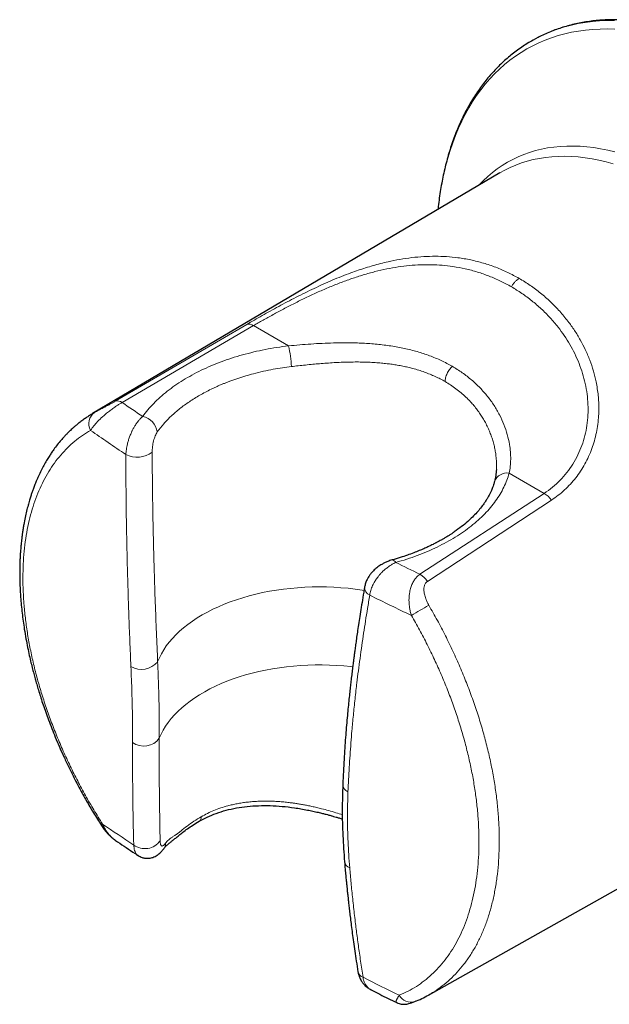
# Model space of a CAD drawing. Header units: millimetres. Extents: x 8 to 2236, y 12 to 2208.
# Tile 83 of 165: x 1913 to 1951, y 268 to 331. Entities that reach past the tile are written whole.
import ezdxf

# ---------------------------------------------------------------- set-up
doc = ezdxf.new("R2010")
doc.units = ezdxf.units.MM

msp = doc.modelspace()

# ---------------------------------------------------------------- linework, layer by layer
at = {"color": 7, "linetype": 'Continuous', "lineweight": 30}
for p, q in [((1944.136, 321.521), (1917.868, 305.98)), ((1944.136, 321.521), (1944.127, 321.516)), ((1917.838, 305.955), (1917.877, 305.98)), ((1943.911, 302.375), (1943.91, 302.362)), ((1939.535, 268.447), (1966.13, 283.423)), ((1935.872, 268.759), (1935.86, 268.765)), ((1939.509, 268.44), (1939.526, 268.45)), ((1938.648, 268.02), (1938.743, 268.064))]:
    msp.add_line(p, q, dxfattribs=at)
at = {"color": 252, "linetype": 'Continuous', "lineweight": 0}
for p, q in [((1919.33, 306.775), (1927.814, 311.739)), ((1928.247, 311.656), (1919.776, 306.696)), ((1930.508, 310.35), (1928.247, 311.656)), ((1917.877, 305.98), (1917.995, 306.054)), ((1944.734, 302.138), (1946.995, 300.832)), ((1946.995, 300.832), (1938.98, 295.61)), ((1939.463, 295.152), (1947.465, 300.395))]:
    msp.add_line(p, q, dxfattribs=at)
at = {"color": 252, "linetype": 'Continuous', "lineweight": 0, "flags": 128}
for points in [[(1951.52, 331.361), (1951.04, 331.357), (1950.567, 331.334), (1950.101, 331.292), (1949.643, 331.232), (1949.192, 331.153), (1948.749, 331.055), (1948.314, 330.94), (1947.888, 330.806), (1947.472, 330.653), (1947.064, 330.483), (1946.666, 330.294), (1946.594, 330.258)], [(1951.56, 330.796), (1951.078, 330.809), (1950.601, 330.803), (1950.131, 330.778), (1949.669, 330.735), (1949.214, 330.674), (1948.766, 330.594), (1948.327, 330.495), (1947.896, 330.378), (1947.473, 330.243), (1947.06, 330.09), (1946.656, 329.918), (1946.261, 329.729), (1945.877, 329.521), (1945.502, 329.296), (1945.138, 329.054), (1944.785, 328.794), (1944.443, 328.517), (1944.112, 328.223), (1943.792, 327.912), (1943.484, 327.585), (1943.188, 327.241), (1942.904, 326.882), (1942.633, 326.506), (1942.373, 326.115), (1942.127, 325.709), (1941.894, 325.288), (1941.673, 324.853), (1941.466, 324.403), (1941.272, 323.939), (1941.092, 323.462), (1940.925, 322.971), (1940.772, 322.467), (1940.633, 321.951), (1940.508, 321.423), (1940.397, 320.882), (1940.3, 320.331), (1940.218, 319.768), (1940.149, 319.195), (1940.146, 319.161)], [(1942.79, 320.725), (1943.065, 321.012), (1943.354, 321.284), (1943.654, 321.54), (1943.965, 321.778), (1944.287, 321.999), (1944.619, 322.203), (1944.962, 322.389), (1945.314, 322.557), (1945.676, 322.707), (1946.047, 322.84), (1946.427, 322.953), (1946.816, 323.049), (1947.213, 323.126), (1947.617, 323.185), (1948.03, 323.225), (1948.449, 323.246), (1948.875, 323.249), (1949.307, 323.233), (1949.745, 323.199), (1950.189, 323.146), (1950.637, 323.075), (1951.091, 322.985), (1951.548, 322.877)], [(1951.443, 322.109), (1950.985, 322.233), (1950.53, 322.339), (1950.08, 322.427), (1949.634, 322.496), (1949.194, 322.546), (1948.759, 322.578), (1948.331, 322.591), (1947.908, 322.585), (1947.493, 322.561), (1947.084, 322.518), (1946.683, 322.456), (1946.29, 322.376), (1945.906, 322.278), (1945.53, 322.161), (1945.163, 322.025), (1944.805, 321.872), (1944.457, 321.701), (1944.136, 321.521)], [(1922.064, 289.953), (1922.174, 290.215), (1922.304, 290.473), (1922.453, 290.728), (1922.622, 290.979), (1922.809, 291.226), (1923.014, 291.468), (1923.238, 291.704), (1923.479, 291.934), (1923.738, 292.158), (1924.013, 292.376), (1924.304, 292.586), (1924.611, 292.788), (1924.933, 292.983), (1925.27, 293.17), (1925.62, 293.347), (1925.983, 293.516), (1926.359, 293.675), (1926.746, 293.825), (1927.145, 293.965), (1927.553, 294.095), (1927.971, 294.214), (1928.398, 294.323), (1928.832, 294.421), (1929.274, 294.507), (1929.721, 294.583), (1930.174, 294.647), (1930.632, 294.7), (1931.092, 294.741), (1931.556, 294.771), (1932.021, 294.788), (1932.487, 294.795), (1932.954, 294.789), (1933.419, 294.771), (1933.883, 294.742), (1934.343, 294.701), (1934.801, 294.649), (1935.254, 294.585), (1935.376, 294.566)], [(1934.643, 289.635), (1934.527, 289.648), (1934.068, 289.694), (1933.607, 289.728), (1933.143, 289.75), (1932.679, 289.761), (1932.213, 289.759), (1931.749, 289.746), (1931.286, 289.722), (1930.825, 289.685), (1930.367, 289.637), (1929.914, 289.577), (1929.465, 289.506), (1929.022, 289.424), (1928.586, 289.331), (1928.158, 289.226), (1927.738, 289.111), (1927.327, 288.985), (1926.926, 288.849), (1926.536, 288.703), (1926.157, 288.547), (1925.79, 288.382), (1925.436, 288.208), (1925.096, 288.024), (1924.77, 287.833), (1924.459, 287.633), (1924.164, 287.426), (1923.884, 287.211), (1923.621, 286.99), (1923.376, 286.762), (1923.147, 286.528), (1922.937, 286.288), (1922.745, 286.044), (1922.572, 285.794), (1922.418, 285.541), (1922.284, 285.284), (1922.169, 285.024)]]:
    msp.add_lwpolyline(points, dxfattribs=at)
at = {"color": 7, "linetype": 'Continuous', "lineweight": 30, "flags": 128}
msp.add_lwpolyline([(1946.594, 330.258), (1946.278, 330.088), (1946.172, 330.027)], dxfattribs=at)
at = {"color": 252, "linetype": 'Continuous', "lineweight": 0}
for centre, radius, start, end in [((1927.942, 311.242), 0.513, 53.6249, 104.44761), ((1923.7, 308.74), 6.996, 2.25057, 13.30803), ((1919.475, 306.292), 0.504, 53.34323, 106.69395), ((1991.812, 410.945), 126.716, 235.35543, 236.08011), ((1918.524, 305.327), 0.9, 126.01589, 208.42621), ((1920.846, 304.612), 1.209, 8.81386, 77.87183), ((1991.139, 409.906), 128.121, 235.04455, 236.27917), ((1920.741, 304.754), 1.589, 242.74372, 307.69439), ((1944.595, 301.291), 0.859, 80.69965, 159.03745), ((1946.272, 299.584), 1.443, 34.21029, 59.90594), ((1937.172, 296.253), 0.278, 24.77497, 88.25986), ((2008.306, 439.525), 159.742, 243.65822, 244.27921), ((1938.247, 294.353), 1.455, 33.32198, 59.747), ((1935.989, 294.782), 0.577, 179.52456, 244.89824), ((2008.048, 439.206), 161.979, 243.48861, 244.54455), ((2038.751, 121.829), 198.363, 120.00488, 120.38174), ((1921.024, 290.829), 1.36, 239.76119, 319.90598), ((1921.17, 285.752), 1.236, 234.13143, 323.90098), ((1934.565, 282.089), 0.564, 183.83409, 246.41277), ((1924.552, 279.933), 0.327, 305.36801, 4.60692), ((1918.6, 279.314), 0.186, 117.62828, 154.98872), ((1993.959, 389.639), 133.519, 235.59391, 236.63181), ((1921.238, 279.106), 1.21, 233.689, 324.61222), ((1921.963, 278.242), 0.605, 324.40164, 359.82977), ((1934.608, 277.14), 0.5, 190.46021, 251.74359), ((1935.473, 270.075), 0.509, 194.31717, 251.52078), ((2010.859, 418.915), 167.347, 243.16365, 244.05648), ((1938.407, 268.852), 0.867, 208.93121, 286.1728)]:
    msp.add_arc(centre, radius, start, end, dxfattribs=at)
at = {"color": 7, "linetype": 'Continuous', "lineweight": 30}
for points, knots in [([(1960.604, 328.655), (1960.514, 328.707), (1960.252, 328.857), (1959.819, 329.093), (1959.305, 329.359), (1958.792, 329.61), (1958.279, 329.845), (1957.767, 330.063), (1957.257, 330.266), (1956.749, 330.453), (1956.243, 330.623), (1955.739, 330.777), (1955.239, 330.914), (1954.741, 331.035), (1954.247, 331.139), (1953.757, 331.226), (1953.271, 331.296), (1952.79, 331.349), (1952.314, 331.386), (1951.842, 331.405), (1951.377, 331.407), (1950.917, 331.392), (1950.464, 331.36), (1950.017, 331.311), (1949.577, 331.246), (1949.144, 331.163), (1948.719, 331.064), (1948.301, 330.949), (1947.891, 330.816), (1947.49, 330.668), (1947.097, 330.502), (1946.804, 330.367), (1946.644, 330.282), (1946.61, 330.264)], [0, 0, 0, 0, 0.017794, 0.05155, 0.08531, 0.119071, 0.152832, 0.186591, 0.220347, 0.254099, 0.287844, 0.321581, 0.355307, 0.389019, 0.422716, 0.456394, 0.49005, 0.523681, 0.557285, 0.590856, 0.624394, 0.657895, 0.691358, 0.72478, 0.758161, 0.791501, 0.8248, 0.85806, 0.891284, 0.924476, 0.957641, 0.990783, 1, 1, 1, 1]), ([(1946.172, 330.025), (1946.114, 329.992), (1945.931, 329.888), (1945.634, 329.695), (1945.279, 329.449), (1944.935, 329.187), (1944.601, 328.91), (1944.277, 328.617), (1943.963, 328.309), (1943.66, 327.987), (1943.368, 327.65), (1943.086, 327.298), (1942.816, 326.932), (1942.557, 326.551), (1942.31, 326.157), (1942.075, 325.749), (1941.851, 325.328), (1941.64, 324.893), (1941.441, 324.446), (1941.255, 323.986), (1941.081, 323.514), (1940.92, 323.03), (1940.772, 322.534), (1940.637, 322.028), (1940.516, 321.51), (1940.407, 320.982), (1940.311, 320.444), (1940.23, 319.896), (1940.175, 319.468), (1940.151, 319.22), (1940.146, 319.16)], [0, 0, 0, 0, 0.017072, 0.053729, 0.090389, 0.127065, 0.163771, 0.200517, 0.237317, 0.274178, 0.31111, 0.348119, 0.385208, 0.422382, 0.459641, 0.496983, 0.534408, 0.571912, 0.60949, 0.647137, 0.684848, 0.722615, 0.760433, 0.798295, 0.836196, 0.874128, 0.912087, 0.950068, 0.988066, 1, 1, 1, 1]), ([(1917.868, 305.98), (1917.798, 305.938), (1917.65, 305.848), (1917.438, 305.706), (1917.22, 305.553), (1917.016, 305.398), (1916.83, 305.248), (1916.678, 305.117), (1916.551, 305.004), (1916.432, 304.893), (1916.303, 304.768), (1916.158, 304.62), (1916, 304.452), (1915.807, 304.233), (1915.592, 303.971), (1915.382, 303.691), (1915.208, 303.44), (1915.053, 303.204), (1914.891, 302.941), (1914.718, 302.636), (1914.542, 302.298), (1914.38, 301.959), (1914.24, 301.637), (1914.125, 301.352), (1914.031, 301.101), (1913.951, 300.871), (1913.874, 300.641), (1913.791, 300.371), (1913.7, 300.05), (1913.605, 299.677), (1913.512, 299.266), (1913.439, 298.886), (1913.382, 298.55), (1913.342, 298.282), (1913.308, 298.035), (1913.283, 297.822), (1913.264, 297.647), (1913.251, 297.511), (1913.239, 297.385), (1913.227, 297.242), (1913.212, 297.053), (1913.197, 296.818), (1913.182, 296.527), (1913.171, 296.181), (1913.165, 295.791), (1913.167, 295.382), (1913.177, 294.968), (1913.196, 294.548), (1913.235, 293.929), (1913.313, 293.103), (1913.436, 292.208), (1913.562, 291.466), (1913.67, 290.902), (1913.78, 290.386), (1913.888, 289.918), (1913.992, 289.499), (1914.089, 289.127), (1914.185, 288.775), (1914.288, 288.418), (1914.403, 288.033), (1914.533, 287.618), (1914.679, 287.175), (1914.843, 286.701), (1915.03, 286.188), (1915.236, 285.649), (1915.464, 285.083), (1915.713, 284.493), (1915.994, 283.862), (1916.308, 283.192), (1916.657, 282.488), (1917.041, 281.753), (1917.463, 280.99), (1917.927, 280.196), (1918.26, 279.665), (1918.431, 279.393)], [0, 0, 0, 0, 0.010074, 0.021171, 0.033308, 0.046155, 0.057443, 0.066752, 0.074084, 0.080993, 0.089028, 0.098266, 0.108512, 0.119585, 0.136731, 0.153111, 0.165254, 0.176193, 0.189588, 0.204803, 0.220743, 0.237389, 0.251463, 0.26396, 0.274689, 0.283755, 0.293134, 0.303578, 0.317242, 0.332153, 0.34822, 0.365441, 0.375799, 0.38625, 0.395448, 0.403219, 0.409564, 0.414485, 0.418016, 0.423187, 0.429945, 0.438289, 0.448219, 0.460721, 0.474606, 0.488606, 0.502648, 0.516732, 0.53086, 0.564325, 0.59803, 0.617496, 0.635368, 0.651643, 0.666322, 0.679407, 0.691008, 0.701234, 0.712348, 0.724348, 0.737235, 0.751008, 0.765667, 0.781452, 0.79892, 0.816019, 0.834485, 0.85432, 0.875523, 0.898093, 0.921591, 0.946408, 0.972544, 1, 1, 1, 1]), ([(1943.914, 302.369), (1943.903, 302.235), (1943.882, 301.967), (1943.823, 301.721), (1943.793, 301.597)], [0, 0, 0, 0, 0.497922, 1, 1, 1, 1]), ([(1943.793, 301.597), (1943.773, 301.526), (1943.736, 301.397), (1943.673, 301.221), (1943.617, 301.082), (1943.57, 300.974), (1943.527, 300.883), (1943.484, 300.796), (1943.422, 300.675), (1943.335, 300.521), (1943.224, 300.341), (1943.079, 300.127), (1942.891, 299.876), (1942.647, 299.589), (1942.371, 299.301), (1942.048, 298.998), (1941.659, 298.673), (1941.304, 298.413), (1941.029, 298.228), (1940.859, 298.118), (1940.682, 298.008), (1940.511, 297.906), (1940.358, 297.819), (1940.232, 297.75), (1940.136, 297.698), (1940.065, 297.66), (1940.002, 297.627), (1939.925, 297.587), (1939.818, 297.533), (1939.668, 297.459), (1939.47, 297.366), (1939.219, 297.252), (1938.919, 297.125), (1938.566, 296.985), (1938.158, 296.836), (1937.693, 296.68), (1937.357, 296.582), (1937.18, 296.531)], [0, 0, 0, 0, 0.035422, 0.064852, 0.088274, 0.105674, 0.119488, 0.134103, 0.149609, 0.180351, 0.211463, 0.240634, 0.288823, 0.338955, 0.388326, 0.439108, 0.499915, 0.565136, 0.58658, 0.608478, 0.63083, 0.652813, 0.671507, 0.685933, 0.697168, 0.705207, 0.710456, 0.719008, 0.731102, 0.746739, 0.768953, 0.795808, 0.827309, 0.863468, 0.904294, 0.9498, 1, 1, 1, 1]), ([(1937.18, 296.531), (1937.089, 296.503), (1936.922, 296.451), (1936.7, 296.349), (1936.527, 296.255), (1936.386, 296.167), (1936.263, 296.079), (1936.145, 295.987), (1936.03, 295.884), (1935.908, 295.761), (1935.786, 295.617), (1935.667, 295.448), (1935.561, 295.258), (1935.466, 295.034), (1935.43, 294.872), (1935.412, 294.787)], [0, 0, 0, 0, 0.110602, 0.202009, 0.275037, 0.333163, 0.389707, 0.446036, 0.502321, 0.564433, 0.643722, 0.715959, 0.800231, 0.895645, 1, 1, 1, 1]), ([(1935.412, 294.787), (1935.373, 294.559), (1935.298, 294.12), (1935.195, 293.487), (1935.102, 292.903), (1935.02, 292.368), (1934.948, 291.885), (1934.886, 291.453), (1934.832, 291.071), (1934.786, 290.735), (1934.747, 290.445), (1934.715, 290.201), (1934.689, 290.001), (1934.667, 289.828), (1934.646, 289.664), (1934.617, 289.427), (1934.577, 289.104), (1934.531, 288.71), (1934.485, 288.301), (1934.438, 287.876), (1934.389, 287.409), (1934.338, 286.892), (1934.284, 286.321), (1934.231, 285.71), (1934.179, 285.061), (1934.13, 284.375), (1934.082, 283.642), (1934.038, 282.862), (1934.015, 282.327), (1934.003, 282.051)], [0, 0, 0, 0, 0.053185, 0.102546, 0.148092, 0.189831, 0.227769, 0.261336, 0.291247, 0.317504, 0.340112, 0.359384, 0.374876, 0.387246, 0.399993, 0.413635, 0.443037, 0.475888, 0.506463, 0.539518, 0.575975, 0.616679, 0.66163, 0.710827, 0.761101, 0.815153, 0.872984, 0.934598, 1, 1, 1, 1]), ([(1934.003, 282.051), (1933.987, 281.502), (1933.955, 280.405), (1933.994, 278.736), (1934.075, 277.612), (1934.116, 277.05)], [0, 0, 0, 0, 0.333208, 0.666071, 1, 1, 1, 1]), ([(1924.741, 279.666), (1924.914, 279.76), (1925.265, 279.951), (1925.846, 280.186), (1926.473, 280.382), (1927.141, 280.53), (1927.842, 280.629), (1928.568, 280.679), (1929.317, 280.68), (1930.093, 280.634), (1930.899, 280.54), (1931.565, 280.426), (1932.073, 280.321), (1932.398, 280.248), (1932.681, 280.179), (1932.911, 280.12), (1933.087, 280.073), (1933.212, 280.039), (1933.316, 280.01), (1933.43, 279.977), (1933.582, 279.933), (1933.771, 279.876), (1933.909, 279.833), (1933.983, 279.81)], [0, 0, 0, 0, 0.071197, 0.144786, 0.220533, 0.297112, 0.374679, 0.452253, 0.529993, 0.609284, 0.690623, 0.774185, 0.809371, 0.84303, 0.871382, 0.894322, 0.911871, 0.924034, 0.932017, 0.943027, 0.958263, 0.977735, 1, 1, 1, 1]), ([(1922.455, 277.891), (1922.497, 277.943), (1922.578, 278.045), (1922.725, 278.18), (1922.88, 278.309), (1923.05, 278.441), (1923.235, 278.584), (1923.446, 278.76), (1923.694, 278.968), (1923.992, 279.189), (1924.34, 279.427), (1924.603, 279.584), (1924.741, 279.666)], [0, 0, 0, 0, 0.095815, 0.184166, 0.264588, 0.337417, 0.4161, 0.507297, 0.611184, 0.727901, 0.85749, 1, 1, 1, 1]), ([(1918.431, 279.393), (1918.489, 279.306), (1918.597, 279.145), (1918.768, 278.941), (1918.919, 278.782), (1919.058, 278.654), (1919.199, 278.535), (1919.299, 278.464), (1919.35, 278.427)], [0, 0, 0, 0, 0.232823, 0.430168, 0.592852, 0.725745, 0.8587, 1, 1, 1, 1]), ([(1919.35, 278.427), (1919.393, 278.398), (1919.807, 278.116), (1920.293, 277.791), (1920.738, 277.498), (1920.805, 277.453)], [0, 0, 0, 0, 0.089675, 0.862012, 1, 1, 1, 1]), ([(1920.806, 277.453), (1920.848, 277.427), (1920.928, 277.379), (1921.053, 277.329), (1921.167, 277.298), (1921.274, 277.28), (1921.378, 277.273), (1921.483, 277.276), (1921.59, 277.289), (1921.706, 277.316), (1921.836, 277.361), (1921.962, 277.424), (1922.089, 277.508), (1922.212, 277.61), (1922.337, 277.736), (1922.415, 277.838), (1922.455, 277.891)], [0, 0, 0, 0, 0.073776, 0.140717, 0.199781, 0.250269, 0.303865, 0.354874, 0.410279, 0.469677, 0.538307, 0.628362, 0.70871, 0.798306, 0.89577, 1, 1, 1, 1]), ([(1934.116, 277.05), (1934.129, 276.891), (1934.155, 276.595), (1934.193, 276.183), (1934.226, 275.838), (1934.254, 275.557), (1934.275, 275.35), (1934.291, 275.195), (1934.305, 275.059), (1934.322, 274.903), (1934.342, 274.716), (1934.369, 274.476), (1934.403, 274.174), (1934.446, 273.806), (1934.496, 273.39), (1934.554, 272.925), (1934.621, 272.415), (1934.696, 271.862), (1934.781, 271.265), (1934.875, 270.622), (1934.944, 270.178), (1934.98, 269.949)], [0, 0, 0, 0, 0.066486, 0.123907, 0.172256, 0.211526, 0.241715, 0.259111, 0.276765, 0.298665, 0.324812, 0.355207, 0.400039, 0.45176, 0.510376, 0.575894, 0.648322, 0.726194, 0.810753, 0.902016, 1, 1, 1, 1]), ([(1934.98, 269.949), (1934.994, 269.876), (1935.021, 269.742), (1935.088, 269.569), (1935.155, 269.433), (1935.217, 269.332), (1935.272, 269.254), (1935.332, 269.178), (1935.406, 269.095), (1935.515, 268.991), (1935.668, 268.87), (1935.798, 268.798), (1935.871, 268.757)], [0, 0, 0, 0, 0.1412999, 0.261049, 0.3587462, 0.4350823, 0.4922647, 0.5448844, 0.622385, 0.7106805, 0.8375791, 1, 1, 1, 1]), ([(1935.871, 268.757), (1936.043, 268.67), (1936.576, 268.401), (1937.115, 268.136), (1937.48, 267.957)], [0, 0, 0, 0, 0.323323, 1, 1, 1, 1]), ([(1938.648, 268.02), (1938.801, 268.085), (1939.102, 268.213), (1939.387, 268.368), (1939.528, 268.444)], [0, 0, 0, 0, 0.50801, 1, 1, 1, 1]), ([(1937.478, 267.956), (1937.529, 267.934), (1937.622, 267.894), (1937.758, 267.864), (1937.855, 267.852), (1937.919, 267.85), (1937.975, 267.849), (1938.041, 267.853), (1938.138, 267.866), (1938.267, 267.893), (1938.437, 267.94), (1938.574, 267.992), (1938.648, 268.02)], [0, 0, 0, 0, 0.112429, 0.204768, 0.273129, 0.307441, 0.334198, 0.408212, 0.512635, 0.646947, 0.809641, 1, 1, 1, 1])]:
    msp.add_open_spline(points, degree=3, knots=knots, dxfattribs=at)
at = {"color": 252, "linetype": 'Continuous', "lineweight": 0}
for points, knots in [([(1927.814, 311.739), (1927.975, 311.833), (1928.296, 312.019), (1928.803, 312.308), (1929.328, 312.601), (1929.869, 312.897), (1930.424, 313.193), (1930.99, 313.487), (1931.569, 313.777), (1932.153, 314.059), (1932.741, 314.331), (1933.331, 314.589), (1933.93, 314.836), (1934.488, 315.05), (1935.006, 315.234), (1935.48, 315.39), (1935.958, 315.534), (1936.439, 315.666), (1937.017, 315.806), (1937.694, 315.942), (1938.468, 316.055), (1939.228, 316.122), (1939.974, 316.143), (1940.703, 316.119), (1941.467, 316.044), (1942.264, 315.909), (1943.082, 315.703), (1943.878, 315.433), (1944.649, 315.106), (1945.137, 314.839), (1945.382, 314.705)], [0, 0, 0, 0, 0.031635, 0.063162, 0.094723, 0.12646, 0.157926, 0.189385, 0.220972, 0.252819, 0.283819, 0.314965, 0.346373, 0.378152, 0.402826, 0.42768, 0.452762, 0.478115, 0.503782, 0.544687, 0.586383, 0.62901, 0.669427, 0.710582, 0.75257, 0.801453, 0.851233, 0.901079, 0.950398, 1, 1, 1, 1]), ([(1944.88, 314.165), (1944.647, 314.293), (1944.182, 314.549), (1943.448, 314.864), (1942.691, 315.128), (1941.912, 315.334), (1941.155, 315.475), (1940.429, 315.558), (1939.737, 315.594), (1939.029, 315.589), (1938.308, 315.542), (1937.574, 315.452), (1936.833, 315.32), (1936.084, 315.149), (1935.329, 314.939), (1934.575, 314.695), (1933.822, 314.42), (1933.073, 314.117), (1932.331, 313.792), (1931.598, 313.449), (1930.878, 313.093), (1930.178, 312.73), (1929.502, 312.367), (1928.853, 312.006), (1928.449, 311.773), (1928.247, 311.656)], [0, 0, 0, 0, 0.050057, 0.099944, 0.15017, 0.200278, 0.24994, 0.291753, 0.333112, 0.374154, 0.416378, 0.458082, 0.499439, 0.541452, 0.583082, 0.624532, 0.666109, 0.707521, 0.748986, 0.790698, 0.832428, 0.874398, 0.916175, 0.957972, 1, 1, 1, 1]), ([(1945.382, 314.705), (1945.336, 314.674), (1945.242, 314.613), (1945.107, 314.484), (1944.982, 314.335), (1944.914, 314.222), (1944.88, 314.165)], [0, 0, 0, 0, 0.247515, 0.499991, 0.752472, 1, 1, 1, 1]), ([(1947.465, 300.395), (1947.612, 300.497), (1947.905, 300.699), (1948.311, 301.046), (1948.689, 301.424), (1949.036, 301.833), (1949.349, 302.268), (1949.627, 302.728), (1949.871, 303.212), (1950.075, 303.713), (1950.241, 304.228), (1950.369, 304.753), (1950.46, 305.293), (1950.508, 305.802), (1950.524, 306.276), (1950.514, 306.711), (1950.482, 307.15), (1950.425, 307.591), (1950.33, 308.121), (1950.176, 308.736), (1949.943, 309.43), (1949.658, 310.101), (1949.327, 310.743), (1948.955, 311.355), (1948.513, 311.977), (1947.998, 312.599), (1947.406, 313.207), (1946.769, 313.764), (1946.096, 314.27), (1945.621, 314.56), (1945.382, 314.705)], [0, 0, 0, 0, 0.031635, 0.063162, 0.094723, 0.12646, 0.157926, 0.189385, 0.220972, 0.252819, 0.283819, 0.314965, 0.346373, 0.378152, 0.402826, 0.42768, 0.452762, 0.478115, 0.503782, 0.544687, 0.586383, 0.62901, 0.669427, 0.710582, 0.75257, 0.801453, 0.851233, 0.901079, 0.950398, 1, 1, 1, 1]), ([(1944.88, 314.165), (1945.107, 314.028), (1945.56, 313.753), (1946.202, 313.274), (1946.81, 312.75), (1947.377, 312.179), (1947.871, 311.598), (1948.295, 311.017), (1948.654, 310.447), (1948.973, 309.848), (1949.249, 309.225), (1949.477, 308.58), (1949.652, 307.92), (1949.771, 307.248), (1949.83, 306.568), (1949.827, 305.89), (1949.761, 305.218), (1949.63, 304.559), (1949.435, 303.918), (1949.175, 303.302), (1948.852, 302.716), (1948.47, 302.17), (1948.031, 301.67), (1947.543, 301.216), (1947.178, 300.961), (1946.995, 300.832)], [0, 0, 0, 0, 0.050057, 0.099944, 0.15017, 0.200278, 0.24994, 0.291753, 0.333112, 0.374154, 0.416378, 0.458082, 0.499439, 0.541452, 0.583082, 0.624532, 0.666109, 0.707521, 0.748986, 0.790698, 0.832428, 0.874398, 0.916175, 0.957972, 1, 1, 1, 1]), ([(1921.1, 305.793), (1921.208, 305.937), (1921.423, 306.223), (1921.8, 306.637), (1922.217, 307.037), (1922.675, 307.422), (1923.171, 307.79), (1923.702, 308.139), (1924.269, 308.469), (1924.868, 308.777), (1925.496, 309.063), (1926.151, 309.325), (1926.831, 309.562), (1927.534, 309.775), (1928.255, 309.961), (1928.993, 310.12), (1929.744, 310.253), (1930.253, 310.318), (1930.508, 310.35)], [0, 0, 0, 0, 0.0626921, 0.1251334, 0.1875703, 0.2502492, 0.3128782, 0.3752721, 0.4376771, 0.5003393, 0.5629266, 0.6252782, 0.6876396, 0.7502567, 0.8127933, 0.8750992, 0.9374197, 1, 1, 1, 1]), ([(1930.508, 310.35), (1930.747, 310.373), (1931.227, 310.418), (1931.951, 310.474), (1932.678, 310.517), (1933.483, 310.547), (1934.359, 310.557), (1935.298, 310.531), (1936.219, 310.464), (1937.115, 310.354), (1937.98, 310.195), (1938.812, 309.986), (1939.605, 309.725), (1940.361, 309.413), (1940.824, 309.161), (1941.056, 309.035)], [0, 0, 0, 0, 0.062236, 0.124617, 0.187358, 0.250667, 0.334252, 0.417623, 0.501241, 0.585023, 0.668142, 0.751072, 0.834344, 0.91715, 1, 1, 1, 1]), ([(1930.691, 309.015), (1930.5, 308.99), (1930.106, 308.94), (1929.505, 308.838), (1928.877, 308.711), (1928.284, 308.567), (1927.732, 308.412), (1927.224, 308.252), (1926.82, 308.109), (1926.517, 307.993), (1926.315, 307.912), (1926.112, 307.827), (1925.91, 307.739), (1925.709, 307.647), (1925.323, 307.463), (1924.773, 307.172), (1924.099, 306.754), (1923.484, 306.304), (1922.933, 305.826), (1922.442, 305.325), (1922.175, 304.973), (1922.041, 304.797)], [0, 0, 0, 0, 0.050793, 0.104922, 0.162386, 0.223183, 0.270756, 0.320185, 0.371472, 0.392131, 0.413076, 0.434308, 0.455826, 0.477631, 0.499722, 0.583088, 0.666443, 0.749786, 0.83295, 0.916355, 1, 1, 1, 1]), ([(1940.603, 308.047), (1940.501, 308.104), (1940.295, 308.219), (1939.97, 308.376), (1939.63, 308.524), (1939.275, 308.66), (1938.904, 308.784), (1938.546, 308.887), (1938.201, 308.973), (1937.869, 309.045), (1937.529, 309.108), (1937.191, 309.161), (1936.848, 309.205), (1936.484, 309.243), (1936.087, 309.274), (1935.666, 309.297), (1935.233, 309.31), (1934.793, 309.312), (1934.346, 309.306), (1933.895, 309.292), (1933.433, 309.269), (1932.969, 309.239), (1932.513, 309.203), (1932.058, 309.163), (1931.601, 309.117), (1931.14, 309.067), (1930.839, 309.032), (1930.691, 309.015)], [0, 0, 0, 0, 0.039448, 0.07945, 0.120017, 0.161155, 0.202874, 0.24518, 0.278885, 0.313948, 0.350371, 0.384519, 0.417671, 0.453889, 0.493171, 0.53481, 0.576446, 0.61808, 0.660556, 0.702821, 0.744876, 0.789742, 0.832017, 0.87171, 0.915899, 0.958657, 1, 1, 1, 1]), ([(1941.056, 309.035), (1941.025, 309.002), (1940.964, 308.936), (1940.879, 308.822), (1940.801, 308.697), (1940.733, 308.565), (1940.678, 308.43), (1940.638, 308.295), (1940.611, 308.166), (1940.606, 308.086), (1940.603, 308.047)], [0, 0, 0, 0, 0.120386, 0.244642, 0.371621, 0.500005, 0.628388, 0.755364, 0.879618, 1, 1, 1, 1]), ([(1944.734, 302.138), (1944.761, 302.283), (1944.815, 302.574), (1944.84, 303.033), (1944.826, 303.504), (1944.76, 304.037), (1944.629, 304.628), (1944.414, 305.269), (1944.126, 305.899), (1943.771, 306.511), (1943.35, 307.095), (1942.866, 307.646), (1942.321, 308.157), (1941.722, 308.627), (1941.278, 308.899), (1941.056, 309.035)], [0, 0, 0, 0, 0.062236, 0.124617, 0.187358, 0.250667, 0.334252, 0.417623, 0.501241, 0.585023, 0.668142, 0.751072, 0.834344, 0.91715, 1, 1, 1, 1]), ([(1940.603, 308.047), (1940.723, 307.975), (1940.964, 307.83), (1941.307, 307.588), (1941.638, 307.327), (1941.953, 307.044), (1942.227, 306.765), (1942.467, 306.492), (1942.678, 306.225), (1942.869, 305.955), (1943.044, 305.679), (1943.208, 305.391), (1943.36, 305.087), (1943.494, 304.778), (1943.607, 304.476), (1943.703, 304.168), (1943.783, 303.858), (1943.845, 303.548), (1943.893, 303.212), (1943.919, 302.86), (1943.925, 302.571), (1943.914, 302.415), (1943.911, 302.375)], [0, 0, 0, 0, 0.054774, 0.110474, 0.167118, 0.224721, 0.2833, 0.32889, 0.376616, 0.426482, 0.469451, 0.517242, 0.569853, 0.617968, 0.666079, 0.714187, 0.76327, 0.812108, 0.860703, 0.922553, 0.980096, 1, 1, 1, 1]), ([(1919.776, 306.696), (1919.725, 306.667), (1919.623, 306.609), (1919.479, 306.519), (1919.35, 306.435), (1919.237, 306.357), (1919.123, 306.275), (1919.005, 306.188), (1918.886, 306.096), (1918.766, 305.999), (1918.644, 305.897), (1918.538, 305.803), (1918.446, 305.719), (1918.368, 305.645), (1918.288, 305.568), (1918.209, 305.487), (1918.131, 305.405), (1918.044, 305.308), (1917.944, 305.191), (1917.832, 305.048), (1917.768, 304.951), (1917.733, 304.898)], [0, 0, 0, 0, 0.066278, 0.133294, 0.178504, 0.224204, 0.270456, 0.318299, 0.367657, 0.418585, 0.471133, 0.525346, 0.561605, 0.599455, 0.638906, 0.679966, 0.722642, 0.76694, 0.831466, 0.909151, 1, 1, 1, 1]), ([(1917.995, 306.054), (1918.037, 306.077), (1918.118, 306.123), (1918.249, 306.194), (1918.372, 306.259), (1918.485, 306.318), (1918.622, 306.391), (1918.757, 306.461), (1918.885, 306.529), (1918.979, 306.579), (1919.072, 306.629), (1919.195, 306.697), (1919.276, 306.743), (1919.33, 306.775)], [0, 0, 0, 0, 0.1312968, 0.2600152, 0.3491351, 0.4347474, 0.5175838, 0.6465456, 0.7067112, 0.7648538, 0.8248068, 0.8835546, 1, 1, 1, 1]), ([(1920.013, 303.341), (1920.016, 303.394), (1920.022, 303.499), (1920.043, 303.667), (1920.072, 303.842), (1920.106, 303.997), (1920.141, 304.131), (1920.173, 304.244), (1920.21, 304.36), (1920.252, 304.478), (1920.299, 304.599), (1920.344, 304.705), (1920.386, 304.798), (1920.425, 304.879), (1920.468, 304.965), (1920.517, 305.054), (1920.571, 305.147), (1920.63, 305.241), (1920.72, 305.375), (1920.832, 305.522), (1920.953, 305.656), (1921.039, 305.74), (1921.084, 305.779), (1921.1, 305.793)], [0, 0, 0, 0, 0.060639, 0.122483, 0.18557, 0.249935, 0.288642, 0.328638, 0.369928, 0.412518, 0.45641, 0.501611, 0.530464, 0.561622, 0.595083, 0.630849, 0.668919, 0.709293, 0.751972, 0.847553, 0.92076, 0.971578, 1, 1, 1, 1]), ([(1922.041, 304.797), (1922.017, 304.761), (1921.97, 304.688), (1921.905, 304.547), (1921.848, 304.39), (1921.799, 304.216), (1921.76, 304.033), (1921.733, 303.847), (1921.715, 303.665), (1921.713, 303.552), (1921.712, 303.496)], [0, 0, 0, 0, 0.122474, 0.246005, 0.371673, 0.497257, 0.624536, 0.750371, 0.875952, 1, 1, 1, 1]), ([(1920.339, 289.654), (1920.327, 289.93), (1920.303, 290.481), (1920.268, 291.314), (1920.235, 292.149), (1920.205, 292.987), (1920.179, 293.726), (1920.159, 294.367), (1920.142, 294.914), (1920.126, 295.471), (1920.11, 296.042), (1920.096, 296.609), (1920.081, 297.265), (1920.064, 298.017), (1920.048, 298.89), (1920.036, 299.77), (1920.025, 300.645), (1920.018, 301.515), (1920.013, 302.414), (1920.013, 303.028), (1920.013, 303.341)], [0, 0, 0, 0, 0.062517, 0.124874, 0.187486, 0.249701, 0.31196, 0.351528, 0.391693, 0.432582, 0.474304, 0.516952, 0.55691, 0.617509, 0.680599, 0.74629, 0.807664, 0.869063, 0.933165, 1, 1, 1, 1]), ([(1921.712, 303.496), (1921.714, 303.051), (1921.718, 302.165), (1921.733, 300.853), (1921.753, 299.563), (1921.778, 298.296), (1921.808, 297.037), (1921.85, 295.533), (1921.907, 293.796), (1921.981, 291.852), (1922.037, 290.583), (1922.064, 289.953)], [0, 0, 0, 0, 0.096191, 0.191155, 0.284903, 0.37744, 0.468777, 0.562386, 0.710538, 0.856397, 1, 1, 1, 1]), ([(1937.424, 296.37), (1937.661, 296.439), (1938.132, 296.577), (1938.812, 296.816), (1939.468, 297.078), (1940.097, 297.364), (1940.697, 297.673), (1941.263, 298.002), (1941.795, 298.351), (1942.291, 298.719), (1942.748, 299.103), (1943.165, 299.503), (1943.539, 299.917), (1943.871, 300.344), (1944.159, 300.78), (1944.399, 301.226), (1944.597, 301.678), (1944.688, 301.984), (1944.734, 302.138)], [0, 0, 0, 0, 0.062692, 0.125133, 0.18757, 0.250249, 0.312878, 0.375272, 0.437677, 0.500339, 0.562927, 0.625278, 0.68764, 0.750257, 0.812793, 0.875099, 0.93742, 1, 1, 1, 1]), ([(1935.744, 294.26), (1935.752, 294.31), (1935.766, 294.41), (1935.806, 294.567), (1935.86, 294.727), (1935.92, 294.868), (1935.979, 294.988), (1936.033, 295.088), (1936.094, 295.19), (1936.162, 295.294), (1936.236, 295.398), (1936.307, 295.489), (1936.374, 295.568), (1936.435, 295.637), (1936.502, 295.709), (1936.576, 295.783), (1936.657, 295.86), (1936.746, 295.937), (1936.88, 296.046), (1937.043, 296.163), (1937.217, 296.267), (1937.338, 296.331), (1937.402, 296.36), (1937.424, 296.37)], [0, 0, 0, 0, 0.060639, 0.122483, 0.18557, 0.249935, 0.288642, 0.328638, 0.369928, 0.412518, 0.45641, 0.501611, 0.530464, 0.561622, 0.595083, 0.630849, 0.668919, 0.709293, 0.751972, 0.847553, 0.92076, 0.971578, 1, 1, 1, 1]), ([(1938.98, 295.61), (1938.936, 295.577), (1938.848, 295.511), (1938.741, 295.399), (1938.655, 295.29), (1938.587, 295.187), (1938.524, 295.075), (1938.466, 294.954), (1938.415, 294.822), (1938.37, 294.681), (1938.333, 294.531), (1938.308, 294.391), (1938.291, 294.263), (1938.281, 294.149), (1938.275, 294.029), (1938.274, 293.904), (1938.278, 293.774), (1938.289, 293.62), (1938.313, 293.432), (1938.356, 293.2), (1938.402, 293.039), (1938.428, 292.952)], [0, 0, 0, 0, 0.066278, 0.133294, 0.178504, 0.224204, 0.270456, 0.318299, 0.367657, 0.418585, 0.471133, 0.525346, 0.561605, 0.599455, 0.638906, 0.679966, 0.722642, 0.76694, 0.831466, 0.909151, 1, 1, 1, 1]), ([(1939.555, 293.608), (1939.518, 293.677), (1939.443, 293.813), (1939.363, 294.005), (1939.306, 294.174), (1939.269, 294.32), (1939.24, 294.488), (1939.232, 294.642), (1939.245, 294.775), (1939.265, 294.868), (1939.296, 294.954), (1939.353, 295.06), (1939.419, 295.115), (1939.463, 295.152)], [0, 0, 0, 0, 0.131297, 0.260015, 0.349135, 0.434747, 0.517584, 0.646546, 0.706711, 0.764854, 0.824807, 0.883555, 1, 1, 1, 1]), ([(1934.34, 281.572), (1934.351, 281.834), (1934.374, 282.358), (1934.418, 283.145), (1934.469, 283.932), (1934.527, 284.719), (1934.584, 285.41), (1934.638, 286.009), (1934.686, 286.517), (1934.738, 287.036), (1934.794, 287.565), (1934.853, 288.09), (1934.924, 288.696), (1935.01, 289.389), (1935.116, 290.192), (1935.228, 290.999), (1935.346, 291.8), (1935.469, 292.595), (1935.601, 293.415), (1935.696, 293.974), (1935.744, 294.26)], [0, 0, 0, 0, 0.062517, 0.124874, 0.187486, 0.249701, 0.31196, 0.351528, 0.391693, 0.432582, 0.474304, 0.516952, 0.55691, 0.617509, 0.680599, 0.74629, 0.807664, 0.869063, 0.933165, 1, 1, 1, 1]), ([(1939.526, 268.45), (1939.649, 268.518), (1939.959, 268.691), (1940.424, 269.026), (1940.924, 269.447), (1941.39, 269.916), (1941.823, 270.432), (1942.221, 270.993), (1942.584, 271.597), (1942.909, 272.242), (1943.197, 272.928), (1943.446, 273.652), (1943.656, 274.412), (1943.826, 275.207), (1943.956, 276.034), (1944.046, 276.89), (1944.095, 277.775), (1944.103, 278.684), (1944.07, 279.617), (1943.997, 280.569), (1943.883, 281.54), (1943.728, 282.526), (1943.534, 283.525), (1943.3, 284.533), (1943.027, 285.549), (1942.717, 286.569), (1942.369, 287.591), (1941.985, 288.613), (1941.566, 289.63), (1941.113, 290.642), (1940.626, 291.644), (1940.11, 292.635), (1939.74, 293.284), (1939.555, 293.608)], [0, 0, 0, 0, 0.021209, 0.053835, 0.086462, 0.119088, 0.151714, 0.184341, 0.216967, 0.249593, 0.28222, 0.314846, 0.347473, 0.380099, 0.412725, 0.445352, 0.477978, 0.510604, 0.543231, 0.575857, 0.608484, 0.64111, 0.673736, 0.706363, 0.738989, 0.771615, 0.804242, 0.836868, 0.869495, 0.902121, 0.934747, 0.967374, 1, 1, 1, 1]), ([(1922.064, 289.953), (1922.087, 289.39), (1922.133, 288.267), (1922.168, 286.623), (1922.168, 285.558), (1922.169, 285.024)], [0, 0, 0, 0, 0.333564, 0.665937, 1, 1, 1, 1]), ([(1920.446, 284.75), (1920.446, 285.021), (1920.446, 285.555), (1920.438, 286.359), (1920.424, 287.164), (1920.403, 287.98), (1920.375, 288.811), (1920.351, 289.373), (1920.339, 289.654)], [0, 0, 0, 0, 0.171536, 0.337825, 0.500529, 0.667331, 0.833647, 1, 1, 1, 1]), ([(1920.521, 278.131), (1920.517, 278.294), (1920.508, 278.618), (1920.496, 279.099), (1920.486, 279.569), (1920.477, 280.028), (1920.47, 280.476), (1920.464, 280.914), (1920.459, 281.365), (1920.452, 282.008), (1920.447, 282.833), (1920.444, 283.805), (1920.445, 284.441), (1920.446, 284.75)], [0, 0, 0, 0, 0.075952, 0.149988, 0.222116, 0.292342, 0.36068, 0.427145, 0.491757, 0.565618, 0.718183, 0.862806, 1, 1, 1, 1]), ([(1922.169, 285.024), (1922.167, 284.289), (1922.164, 282.806), (1922.18, 280.6), (1922.21, 279.141), (1922.225, 278.405)], [0, 0, 0, 0, 0.326972, 0.660267, 1, 1, 1, 1]), ([(1934.451, 276.666), (1934.429, 276.949), (1934.385, 277.508), (1934.341, 278.332), (1934.314, 279.145), (1934.305, 279.955), (1934.311, 280.766), (1934.33, 281.303), (1934.34, 281.572)], [0, 0, 0, 0, 0.171536, 0.337825, 0.500529, 0.667331, 0.833647, 1, 1, 1, 1]), ([(1924.878, 279.959), (1925.009, 280.031), (1925.272, 280.176), (1925.691, 280.363), (1926.129, 280.527), (1926.53, 280.649), (1926.886, 280.738), (1927.194, 280.802), (1927.512, 280.857), (1927.84, 280.901), (1928.177, 280.934), (1928.503, 280.955), (1928.82, 280.966), (1929.126, 280.967), (1929.445, 280.961), (1929.774, 280.945), (1930.115, 280.919), (1930.442, 280.886), (1930.729, 280.85), (1930.976, 280.815), (1931.214, 280.777), (1931.467, 280.733), (1931.736, 280.681), (1932.022, 280.622), (1932.324, 280.554), (1932.684, 280.466), (1933.098, 280.356), (1933.545, 280.226), (1933.837, 280.132), (1933.977, 280.088)], [0, 0, 0, 0, 0.0537207, 0.1077815, 0.1622269, 0.2171004, 0.2519533, 0.2873306, 0.3232423, 0.3596979, 0.3967065, 0.434277, 0.4659811, 0.4986491, 0.5322855, 0.5668945, 0.6024799, 0.6390453, 0.6685835, 0.6913748, 0.7157877, 0.7418229, 0.7694815, 0.7987641, 0.8296718, 0.8622052, 0.9095494, 0.9569044, 1, 1, 1, 1]), ([(1922.568, 278.241), (1922.6, 278.282), (1922.669, 278.37), (1922.772, 278.468), (1922.888, 278.561), (1923.014, 278.649), (1923.147, 278.735), (1923.281, 278.822), (1923.411, 278.913), (1923.634, 279.096), (1923.954, 279.36), (1924.394, 279.669), (1924.717, 279.862), (1924.878, 279.959)], [0, 0, 0, 0, 0.058657, 0.124774, 0.177519, 0.251802, 0.326061, 0.378855, 0.444996, 0.503686, 0.669124, 0.834562, 1, 1, 1, 1]), ([(1918.513, 279.479), (1918.534, 279.434), (1918.573, 279.348), (1918.636, 279.229), (1918.698, 279.123), (1918.759, 279.03), (1918.816, 278.949), (1918.886, 278.859), (1918.97, 278.759), (1919.072, 278.653), (1919.175, 278.56), (1919.267, 278.485), (1919.326, 278.444), (1919.351, 278.428)], [0, 0, 0, 0, 0.10413, 0.200185, 0.288164, 0.36807, 0.439903, 0.503667, 0.618962, 0.728744, 0.833042, 0.931889, 1, 1, 1, 1]), ([(1922.225, 278.405), (1922.227, 278.359), (1922.231, 278.268), (1922.253, 278.169), (1922.285, 278.1), (1922.327, 278.067), (1922.378, 278.065), (1922.435, 278.096), (1922.499, 278.152), (1922.545, 278.211), (1922.568, 278.241)], [0, 0, 0, 0, 0.128182, 0.257905, 0.384651, 0.512972, 0.636832, 0.760905, 0.880879, 1, 1, 1, 1]), ([(1920.809, 277.451), (1920.787, 277.467), (1920.742, 277.499), (1920.685, 277.566), (1920.628, 277.658), (1920.578, 277.782), (1920.538, 277.944), (1920.527, 278.069), (1920.521, 278.131)], [0, 0, 0, 0, 0.140129, 0.280691, 0.414543, 0.61484, 0.809909, 1, 1, 1, 1]), ([(1935.312, 269.592), (1935.284, 269.769), (1935.23, 270.119), (1935.152, 270.638), (1935.079, 271.144), (1935.01, 271.639), (1934.945, 272.12), (1934.884, 272.59), (1934.823, 273.073), (1934.741, 273.759), (1934.643, 274.637), (1934.539, 275.668), (1934.48, 276.339), (1934.451, 276.666)], [0, 0, 0, 0, 0.075952, 0.149988, 0.222116, 0.292342, 0.36068, 0.427145, 0.491757, 0.565618, 0.718183, 0.862806, 1, 1, 1, 1]), ([(1935.86, 268.765), (1935.839, 268.775), (1935.777, 268.806), (1935.687, 268.873), (1935.592, 268.96), (1935.498, 269.074), (1935.413, 269.218), (1935.344, 269.397), (1935.323, 269.527), (1935.312, 269.592)], [0, 0, 0, 0, 0.069763, 0.205824, 0.335647, 0.459272, 0.644266, 0.824432, 1, 1, 1, 1]), ([(1937.648, 268.433), (1937.632, 268.409), (1937.601, 268.364), (1937.563, 268.303), (1937.532, 268.251), (1937.508, 268.207), (1937.489, 268.17), (1937.471, 268.13), (1937.455, 268.087), (1937.446, 268.046), (1937.444, 268.013), (1937.449, 267.988), (1937.459, 267.968), (1937.473, 267.961), (1937.48, 267.958)], [0, 0, 0, 0, 0.093093, 0.178966, 0.25762, 0.329056, 0.393275, 0.450281, 0.553355, 0.651501, 0.744744, 0.833113, 0.916642, 1, 1, 1, 1])]:
    msp.add_open_spline(points, degree=3, knots=knots, dxfattribs=at)
for points in [[(1917.733, 304.898), (1917.556, 304.792), (1917.201, 304.579), (1916.706, 304.199), (1916.239, 303.777), (1915.804, 303.308), (1915.401, 302.796), (1915.033, 302.242), (1914.699, 301.646), (1914.401, 301.011), (1914.139, 300.338), (1913.915, 299.629), (1913.728, 298.886), (1913.58, 298.11), (1913.47, 297.305), (1913.4, 296.472), (1913.368, 295.614), (1913.376, 294.732), (1913.423, 293.829), (1913.509, 292.907), (1913.634, 291.969), (1913.798, 291.018), (1913.999, 290.055), (1914.238, 289.084), (1914.514, 288.107), (1914.827, 287.127), (1915.174, 286.145), (1915.557, 285.166), (1915.972, 284.191), (1916.42, 283.224), (1916.899, 282.266), (1917.408, 281.321), (1917.944, 280.389), (1918.323, 279.782), (1918.513, 279.479)], [(1938.428, 292.952), (1938.605, 292.641), (1938.96, 292.018), (1939.455, 291.066), (1939.922, 290.105), (1940.357, 289.134), (1940.76, 288.157), (1941.128, 287.177), (1941.462, 286.196), (1941.76, 285.216), (1942.022, 284.241), (1942.246, 283.273), (1942.433, 282.315), (1942.581, 281.368), (1942.691, 280.437), (1942.761, 279.522), (1942.793, 278.627), (1942.785, 277.754), (1942.738, 276.905), (1942.652, 276.083), (1942.527, 275.289), (1942.363, 274.527), (1942.162, 273.797), (1941.923, 273.102), (1941.647, 272.444), (1941.334, 271.824), (1940.987, 271.244), (1940.604, 270.706), (1940.189, 270.211), (1939.741, 269.761), (1939.262, 269.356), (1938.753, 268.998), (1938.217, 268.685), (1937.838, 268.517), (1937.648, 268.433)]]:
    msp.add_open_spline(points, degree=3, dxfattribs=at)

doc.saveas('drawing.dxf')
